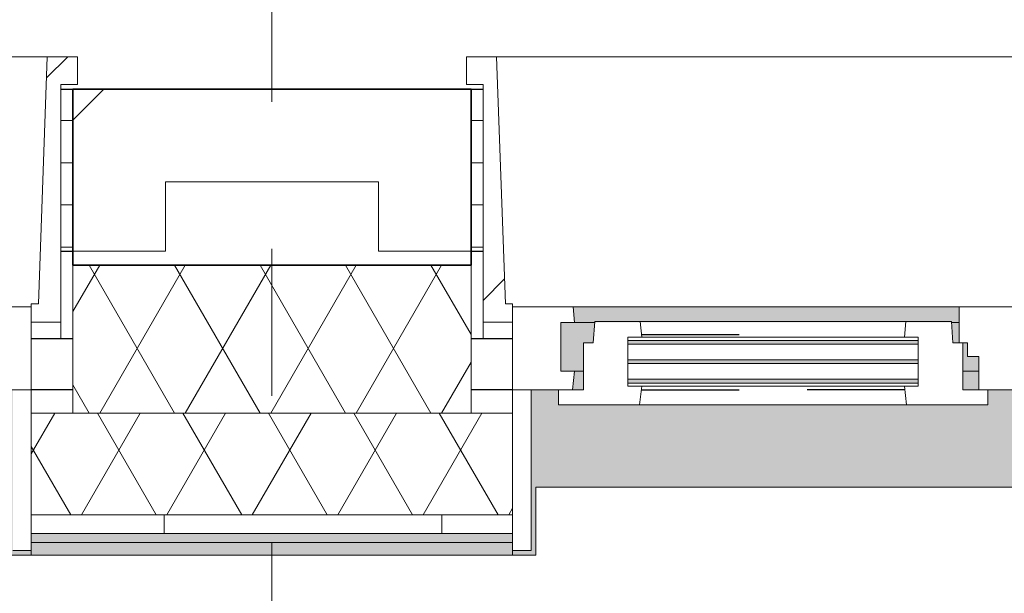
# Model space of a CAD drawing. Extents: x 3176 to 58266, y 1852 to 38199.
# Tile 219 of 256: x 42744 to 43808, y 36033 to 36653. Entities that reach past the tile are written whole.
import ezdxf

# ---------------------------------------------------------------- set-up
doc = ezdxf.new("R2010")
doc.units = 0
doc.header["$LTSCALE"] = 50
doc.linetypes.add('Onderlegger 1e verdieping$0$gestippeld', pattern=[6.35, 3.175, -3.175])
doc.linetypes.add('Onderlegger 1e verdieping$0$stramien', pattern=[22.225, 12.7, -3.175, 3.175, -3.175])
doc.layers.get('0').update_dxf_attribs({"linetype": 'CONTINUOUS'})
for name, color, linetype, lineweight in [('Onderlegger 1e verdieping$0$A-GLAZ', 8, 'CONTINUOUS', 25), ('Onderlegger 1e verdieping$0$A-GLAZ-GLAS', 8, 'CONTINUOUS', 25), ('Onderlegger 1e verdieping$0$A-WALL', 8, 'CONTINUOUS', 25), ('Onderlegger 1e verdieping$0$A-WALL-PATT', 8, 'CONTINUOUS', 50), ('Onderlegger 1e verdieping$0$I-WALL', 8, 'CONTINUOUS', 25), ('Onderlegger 1e verdieping$0$S-COLS', 8, 'CONTINUOUS', 18), ('Onderlegger 1e verdieping$0$S-GRID', 8, 'CONTINUOUS', 18)]:
    doc.layers.add(name, color=color, linetype=linetype, lineweight=lineweight)
pattern_1 = [(0, (22579.94, 40108.085), (0, 45.688), []), (90, (22579.94, 40108.08), (-105, 45.688), [45.688, -45.688])]
pattern_2 = [(225, (43933.26, 36403.2), (212.132, -212.132), [])]
pattern_3 = [(225, (42099.93, 36403.2), (212.132, -212.132), [])]

# ---------------------------------------------------------------- blocks, each defined once
blk = doc.blocks.new('Onderlegger 1e verdieping$0$31_KA_Houten kozijn metselwerkgevel met draaiend deel verdieping - 31_KA_Houten kozijn metselwerkgevel met draaiend deel verdieping-V188-Plotview 1e Verdieping - schaal 1 op 100')
at = {"layer": 'Onderlegger 1e verdieping$0$A-GLAZ'}
blk.add_hatch(color=256, dxfattribs=at).paths.add_polyline_path([(631.5, 328.5), (631.5, 255), (-631.5, 255), (-631.5, 328.5), (-656.5, 328.5), (-656.5, 323.5), (-636.5, 323.5), (-636.5, 150), (143, 150), (143, 166), (607, 166), (607, 150), (636.5, 150), (636.5, 323.5), (656.5, 323.5), (656.5, 328.5), (636.5, 328.5)], flags=0)
at = {"layer": 'Onderlegger 1e verdieping$0$A-GLAZ', "lineweight": 18}
h = blk.add_hatch(dxfattribs=at)
h.set_pattern_fill('FP_265', color=256, style=0, pattern_type=2)
h.set_pattern_definition(pattern_2)
h.paths.add_polyline_path([(636.5, 323.5), (636.5, 150), (656.5, 150), (656.5, 323.5)], flags=0)
h.paths.add_polyline_path([(-636.5, 323.5), (-656.5, 323.5), (-656.5, 150), (-636.5, 150), (-636.5, 242.3)], flags=0)
at = {"layer": 'Onderlegger 1e verdieping$0$A-GLAZ'}
h = blk.add_hatch(color=256, dxfattribs=at)
h.paths.add_polyline_path([(92, 150), (-591.8, 150), (-589.5, 129.8), (92, 129.8), (94.3, 150)], flags=0)
h.paths.add_polyline_path([(580, 150), (580, 129.8), (589.5, 129.8), (591.8, 150), (589.5, 150)], flags=0)
h.paths.add_polyline_path([(152.5, 150), (152.5, 129.8), (170, 129.8), (170, 150)], flags=0)
h = blk.add_hatch(color=256, dxfattribs=at)
h.paths.add_polyline_path([(107, 129.8), (-604.5, 129.8), (-604.5, 126.3), (107, 126.3)], flags=0)
h.paths.add_polyline_path([(604.5, 129.8), (580, 129.8), (580, 99), (569.5, 99), (567.9, 77), (604.5, 77)], flags=0)
h.paths.add_polyline_path([(152.5, 129.8), (152.5, 114), (165, 114), (165, 99), (170, 99), (170, 129.8)], flags=0)
h.paths.add_polyline_path([(-588.7, 122.3), (-604.5, 122.3), (-604.5, 105.3), (107, 105.3), (107, 122.3), (-585.3, 122.3)], flags=0)
h.paths.add_polyline_path([(-601.2, 101.3), (-604.5, 101.3), (-604.5, 84.3), (107, 84.3), (107, 101.3), (-591.8, 101.3)], flags=0)
h.paths.add_polyline_path([(174, 99), (174, 77), (182.1, 77), (180.5, 99)], flags=0)
h.paths.add_polyline_path([(-594.4, 80.3), (-604.5, 80.3), (-604.5, 77), (107, 77), (107, 80.3), (-591.8, 80.3)], flags=0)
h = blk.add_hatch(color=256, dxfattribs=at)
h.paths.add_polyline_path([(589.5, 77), (174, 77), (174, 60), (591.1, 60)], flags=0)
h.paths.add_polyline_path([(92, 77), (-589.5, 77), (-591.1, 60), (93.6, 60), (93.1, 65.7)], flags=0)
at = {"layer": 'Onderlegger 1e verdieping$0$A-GLAZ', "lineweight": 18}
h = blk.add_hatch(dxfattribs=at)
h.set_pattern_fill('FP_265', color=256, style=0, pattern_type=2)
h.set_pattern_definition(pattern_2)
h.paths.add_polyline_path([(656.5, 76.9), (656.5, 56.9), (664.2, 56.9), (673.9, -210.1), (706.5, -210.1), (706.5, -180.1), (688.5, -180.1), (688.5, 76.9)], flags=0)
for p, q in [((636.5, 323.5), (636.5, 150)), ((656.5, 323.5), (636.5, 323.5)), ((656.5, 328.5), (656.5, 323.5)), ((656.5, 150), (656.5, 323.5)), ((143, 150), (94.3, 150)), ((152.5, 114), (152.5, 150)), ((591.8, 150), (589.5, 129.8)), ((656.5, 150), (607, 150)), ((636.5, 150), (656.5, 150)), ((656.5, 60), (656.5, 150)), ((152.5, 129.8), (170, 129.8)), ((580, 129.8), (589.5, 129.8)), ((589.5, 129.8), (604.5, 129.8)), ((604.5, 129.8), (604.5, 77)), ((165, 114), (152.5, 114)), ((165, 99), (165, 114)), ((170, 99), (165, 99)), ((174, 60), (174, 99)), ((688.5, 76.9), (688.5, 94.9)), ((182.1, 77), (174, 77)), ((589.5, 77), (567.9, 77)), ((604.5, 77), (589.5, 77)), ((589.5, 77), (591.1, 60)), ((656.5, 76.9), (688.5, 76.9)), ((656.5, 56.9), (656.5, 76.9)), ((688.5, 76.9), (688.5, -180.1)), ((93.6, 60), (174, 60)), ((174, 60), (591.1, 60)), ((591.1, 60), (656.5, 60)), ((664.2, 56.9), (656.5, 56.9)), ((673.9, -210.1), (664.2, 56.9)), ((688.5, -180.1), (706.5, -180.1)), ((706.5, -180.1), (706.5, -210.1)), ((673.9, -210.1), (-673.9, -210.1)), ((706.5, -210.1), (673.9, -210.1))]:
    blk.add_line(p, q, dxfattribs=at)
blk = doc.blocks.new('Onderlegger 1e verdieping$0$31_KA_Houten kozijn metselwerkgevel met draaiend deel verdieping - 31_KA_Houten kozijn metselwerkgevel met draaiend deel verdieping-V195-Plotview 1e Verdieping - schaal 1 op 100')
at = {"layer": 'Onderlegger 1e verdieping$0$A-GLAZ'}
blk.add_hatch(color=256, dxfattribs=at).paths.add_polyline_path([(656.5, 328.5), (631.5, 328.5), (631.5, 255), (-631.5, 255), (-631.5, 328.5), (-656.5, 328.5), (-656.5, 323.5), (-636.5, 323.5), (-636.5, 150), (143, 150), (143, 166), (607, 166), (607, 150), (636.5, 150), (636.5, 323.5), (656.5, 323.5)], flags=0)
at = {"layer": 'Onderlegger 1e verdieping$0$A-GLAZ', "lineweight": 18}
h = blk.add_hatch(dxfattribs=at)
h.set_pattern_fill('FP_271', color=256, style=0, pattern_type=2)
h.set_pattern_definition(pattern_3)
h.paths.add_polyline_path([(607, 150), (591.8, 150), (589.5, 129.8), (604.5, 129.8), (604.5, 77), (589.5, 77), (591.1, 60), (656.5, 60), (656.5, 150)], flags=0)
h.paths.add_polyline_path([(-656.5, 150), (-656.5, 60), (-591.1, 60), (-589.5, 77), (-604.5, 77), (-604.5, 129.8), (-589.5, 129.8), (-591.8, 150)], flags=0)
h = blk.add_hatch(dxfattribs=at)
h.set_pattern_fill('FP_271', color=256, style=0, pattern_type=2)
h.set_pattern_definition(pattern_3)
h.paths.add_polyline_path([(-656.5, 76.9), (-688.5, 76.9), (-688.5, -180.1), (-706.5, -180.1), (-706.5, -210.1), (-673.9, -210.1), (-664.2, 56.9), (-656.5, 56.9)], flags=0)
for p, q in [((-656.5, 323.5), (-656.5, 328.5)), ((-636.5, 323.5), (-656.5, 323.5)), ((-656.5, 323.5), (-656.5, 150)), ((-656.5, 150), (-636.5, 150)), ((-591.8, 150), (-656.5, 150)), ((-656.5, 150), (-656.5, 60)), ((-688.5, 94.9), (-688.5, 76.9)), ((-656.5, 76.9), (-688.5, 76.9)), ((-688.5, 76.9), (-688.5, -180.1)), ((-656.5, 56.9), (-656.5, 76.9)), ((-673.9, -210.1), (-664.2, 56.9)), ((-664.2, 56.9), (-656.5, 56.9)), ((-656.5, 60), (-591.1, 60)), ((-688.5, -180.1), (-706.5, -180.1)), ((-706.5, -180.1), (-706.5, -210.1)), ((-706.5, -210.1), (-673.9, -210.1)), ((673.9, -210.1), (-673.9, -210.1))]:
    blk.add_line(p, q, dxfattribs=at)
blk = doc.blocks.new('Onderlegger 1e verdieping$0$31_KA_Houten kozijn draaiend deel metselwerkgevel - Type-V209-Plotview 1e Verdieping - schaal 1 op 100')
at = {"layer": 'Onderlegger 1e verdieping$0$A-GLAZ-GLAS', "lineweight": 18}
h = blk.add_hatch(dxfattribs=at)
h.set_pattern_fill('FP_276', color=256, style=0, pattern_type=2)
h.set_pattern_definition([(225, (43763.3, 36253.2), (707.107, -707.107), []), (315, (43763.3, 36253.2), (707.107, 707.107), [])])
h.paths.add_polyline_path([(28.6, 16), (-27, 16), (-27, 0), (0, 0), (0, -51), (10.5, -51), (12.2, -74), (61.4, -74), (63, -57), (48, -57), (48, -4.2), (63, -4.2), (60.7, 16)], flags=0)
h.paths.add_polyline_path([(437, 16), (349.3, 16), (347, -4.2), (362, -4.2), (362, -57), (347, -57), (348.6, -74), (397.8, -74), (399.5, -51), (410, -51), (410, 0), (437, 0)], flags=0)
at = {"layer": 'Onderlegger 1e verdieping$0$A-GLAZ', "lineweight": 18}
for p, q in [((60.7, 16), (-27, 16)), ((-27, 16), (-27, 0)), ((63, -4.2), (60.7, 16)), ((349.3, 16), (60.7, 16)), ((349.3, 16), (347, -4.2)), ((437, 16), (349.3, 16)), ((437, 0), (437, 16)), ((410, 0), (437, 0)), ((-27, 0), (0, 0)), ((0, 0), (0, -51)), ((48, -7.5), (48, -4.2)), ((48, -4.2), (63, -4.2)), ((63, -4.2), (347, -4.2)), ((347, -4.2), (362, -4.2)), ((362, -4.2), (362, -7.5)), ((410, -51), (410, 0)), ((48, -28.5), (48, -11.5)), ((362, -11.5), (362, -28.5)), ((48, -49.5), (48, -32.5)), ((362, -32.5), (362, -49.5)), ((0, -51), (10.5, -51)), ((10.5, -51), (12.2, -74)), ((397.8, -74), (399.5, -51)), ((399.5, -51), (410, -51)), ((48, -57), (48, -53.5)), ((63, -57), (48, -57)), ((61.4, -74), (63, -57)), ((347, -57), (63, -57)), ((362, -57), (347, -57)), ((347, -57), (348.6, -74)), ((362, -53.5), (362, -57)), ((12.2, -74), (61.4, -74)), ((61.4, -74), (348.6, -74)), ((348.6, -74), (397.8, -74))]:
    blk.add_line(p, q, dxfattribs=at)
at = {"layer": 'Onderlegger 1e verdieping$0$A-GLAZ', "linetype": 'Onderlegger 1e verdieping$0$gestippeld'}
blk.add_line((347.3, -60), (241.8, -60), dxfattribs=at)
at = {"layer": 'Onderlegger 1e verdieping$0$A-GLAZ-GLAS'}
for p, q in [((62.5, 0), (168.2, 0)), ((347.5, 0), (241.8, 0))]:
    blk.add_line(p, q, dxfattribs=at)
blk = doc.blocks.new('Onderlegger 1e verdieping$0$31_KA_Houten kozijn metselwerkgevel triple glas - Type-9950170-Plotview 1e Verdieping - schaal 1 op 100')
at = {"layer": 'Onderlegger 1e verdieping$0$A-GLAZ'}
for points in [[(135.2, 0), (0, 0), (0, -4), (314, -4), (314, 0)], [(135.2, -21), (0, -21), (0, -25), (314, -25), (314, -21)], [(314, -42), (0, -42), (0, -46), (314, -46)]]:
    blk.add_hatch(color=256, dxfattribs=at).paths.add_polyline_path(points, flags=0)
at = {"layer": 'Onderlegger 1e verdieping$0$A-GLAZ', "lineweight": 18}
for p, q in [((314, 0), (0, 0)), ((0, 0), (0, -4)), ((314, -4), (314, 0)), ((0, -4), (314, -4)), ((314, -21), (0, -21)), ((0, -21), (0, -25)), ((314, -25), (314, -21)), ((0, -25), (314, -25)), ((314, -42), (0, -42)), ((0, -42), (0, -46)), ((314, -46), (314, -42)), ((0, -46), (314, -46))]:
    blk.add_line(p, q, dxfattribs=at)
blk = doc.blocks.new('Onderlegger 1e verdieping$0$vensterbank tweede verdieping1 - vensterbank tweede verdieping-12034844-Plotview 1e Verdieping - schaal 1 op 100')
at = {"layer": 'Onderlegger 1e verdieping$0$A-GLAZ', "lineweight": 18}
for p, q in [((44564.8, 36148.2), (43301.8, 36148.2)), ((43301.8, 36148.2), (43301.8, 36074.7)), ((43301.8, 36074.7), (42731.4, 36074.7))]:
    blk.add_line(p, q, dxfattribs=at)
blk = doc.blocks.new('Onderlegger 1e verdieping$0$28_KU_vloerrand 250x670 verdieping - 31090mm-1052746-Plotview 1e Verdieping - schaal 1 op 100')
at = {"layer": 'Onderlegger 1e verdieping$0$S-COLS'}
h = blk.add_hatch(color=256, dxfattribs=at)
h.paths.add_polyline_path([(160, -15529.7), (153.5, -15529.7), (153.5, -15448), (140, -15448), (140, -15543), (0, -15543), (0, -15545), (146, -15545), (146, -15538), (160, -15538)], flags=0)
h.paths.add_polyline_path([(160, 15545), (140, 15545), (140, 15261.8), (153.5, 15261.8), (153.5, 15521.9), (160, 15521.9)], flags=0)
h.paths.add_polyline_path([(153.5, 10137), (153.5, 10282.2), (140, 10282.2), (140, 9761.8), (153.5, 9761.8), (153.5, 9906.8)], flags=0)
h.paths.add_polyline_path([(153.5, 11970.3), (153.5, 12115.5), (140, 12115.5), (140, 11595.2), (153.5, 11595.2), (153.5, 11740.2)], flags=0)
h.paths.add_polyline_path([(153.5, 13428.5), (153.5, 13948.8), (140, 13948.8), (140, 13428.5), (148.5, 13428.5)], flags=0)
h.paths.add_polyline_path([(153.5, 8141.5), (146, 8141.5), (146, 8236.5), (153.5, 8236.5), (153.5, 8448.8), (140, 8448.8), (140, 7928.5), (153.5, 7928.5), (153.5, 8073.5)], flags=0)
h.paths.add_polyline_path([(153.5, 6573), (153.5, 6615.5), (140, 6615.5), (140, 6095.2), (153.5, 6095.2), (153.5, 6470.3)], flags=0)
h.paths.add_polyline_path([(153.5, 4782.2), (140, 4782.2), (140, 4261.8), (153.5, 4261.8), (153.5, 4637)], flags=0)
h.paths.add_polyline_path([(153.5, 2573.5), (153.5, 2588.7), (146, 2588.7), (146, 2788.7), (153.5, 2788.7), (153.5, 2948.8), (140, 2948.8), (140, 2428.5), (148.5, 2428.5), (148.5, 2403.5), (153.5, 2403.5), (153.5, 2428.5)], flags=0)
h.paths.add_polyline_path([(153.5, 575.2), (153.5, 1140.5), (148.5, 1140.5), (148.5, 1115.5), (140, 1115.5), (140, 595.2), (148.5, 595.2), (148.5, 570.2), (153.5, 570.2)], flags=0)
h.paths.add_polyline_path([(153.5, -891.3), (153.5, -692.8), (148.5, -692.8), (148.5, -717.8), (140, -717.8), (140, -1238.2), (148.5, -1238.2), (148.5, -1263.2), (153.5, -1263.2), (153.5, -1093.2)], flags=0)
h.paths.add_polyline_path([(153.5, -6738.2), (153.5, -6588), (140, -6588), (140, -6738.2), (148.5, -6738.2)], flags=0)
h.paths.add_polyline_path([(153.5, -2551.2), (153.5, -2526.2), (148.5, -2526.2), (148.5, -2551.2), (140, -2551.2), (140, -3071.5), (148.5, -3071.5), (148.5, -3096.5), (153.5, -3096.5), (153.5, -2696.3)], flags=0)
h.paths.add_polyline_path([(153.5, -6378), (153.5, -6356.1), (146, -6356.1), (146, -6351.1), (153.5, -6351.1), (153.5, -6192.8), (148.5, -6192.8), (148.5, -6217.8), (140, -6217.8), (140, -6578), (146, -6578), (146, -6378)], flags=0)
h.paths.add_polyline_path([(153.5, -8051.2), (140, -8051.2), (140, -8263.5), (153.5, -8263.5), (153.5, -8196.3)], flags=0)
h.paths.add_polyline_path([(153.5, -8426.5), (153.5, -8358.5), (140, -8358.5), (140, -8571.5), (153.5, -8571.5)], flags=0)
h.paths.add_polyline_path([(153.5, -9884.5), (140, -9884.5), (140, -10097.5), (153.5, -10097.5), (153.5, -9955.2)], flags=0)
h.paths.add_polyline_path([(153.5, -4529.7), (153.5, -4359.5), (148.5, -4359.5), (148.5, -4384.5), (140, -4384.5), (140, -4904.8), (148.5, -4904.8), (148.5, -4929.8), (153.5, -4929.8), (153.5, -4759.8)], flags=0)
h.paths.add_polyline_path([(153.5, -10259.8), (153.5, -10192.5), (140, -10192.5), (140, -10404.8), (153.5, -10404.8)], flags=0)
h.paths.add_polyline_path([(153.5, -11863), (153.5, -11717.8), (140, -11717.8), (140, -12238.2), (153.5, -12238.2), (153.5, -12093.2)], flags=0)
h.paths.add_polyline_path([(153.5, -13687.3), (153.5, -13551.2), (140, -13551.2), (140, -14071.5), (153.5, -14071.5), (153.5, -13696.3)], flags=0)
h.paths.add_polyline_path([(153.5, -15438), (153.5, -15384.5), (140, -15384.5), (140, -15438), (148.5, -15438)], flags=0)
blk = doc.blocks.new('Onderlegger 1e verdieping')
at = {"layer": 'Onderlegger 1e verdieping$0$A-WALL-PATT', "lineweight": 18}
h = blk.add_hatch(dxfattribs=at)
h.set_pattern_fill('FP_2', color=256, angle=45, style=0, pattern_type=2)
h.set_pattern_definition([(45, (400, -2e-13), (-565.685, 565.685), []), (45, (600, -3e-13), (-565.685, 565.685), [])])
h.paths.add_polyline_path([(24468.1, 36403.2), (24568.1, 36403.2), (24568.1, 36478.2), (24798.4, 36478.2), (24798.4, 36403.2), (24898.4, 36403.2), (24898.4, 36578.2), (24468.1, 36578.2)], flags=0)
h.paths.add_polyline_path([(22965.1, 36403.2), (23065.1, 36403.2), (23065.1, 36578.2), (22579.9, 36578.2), (22579.9, 36478.2), (22965.1, 36478.2)], flags=0)
h.paths.add_polyline_path([(26401.4, 36403.2), (26401.4, 36478.2), (26631.8, 36478.2), (26631.8, 36403.2), (26731.8, 36403.2), (26731.8, 36578.2), (26301.4, 36578.2), (26301.4, 36403.2)], flags=0)
h.paths.add_polyline_path([(30298.4, 36403.2), (30398.4, 36403.2), (30398.4, 36578.2), (29968.1, 36578.2), (29968.1, 36403.2), (30068.1, 36403.2), (30068.1, 36478.2), (30298.4, 36478.2)], flags=0)
h.paths.add_polyline_path([(28465.1, 36403.2), (28565.1, 36403.2), (28565.1, 36578.2), (28134.8, 36578.2), (28134.8, 36403.2), (28234.8, 36403.2), (28234.8, 36478.2), (28465.1, 36478.2)], flags=0)
h.paths.add_polyline_path([(32231.8, 36403.2), (32231.8, 36578.2), (31801.4, 36578.2), (31801.4, 36403.2), (31901.4, 36403.2), (31901.4, 36478.2), (32131.8, 36478.2), (32131.8, 36403.2)], flags=0)
h.paths.add_polyline_path([(33634.8, 36403.2), (33734.8, 36403.2), (33734.8, 36478.2), (33965.1, 36478.2), (33965.1, 36403.2), (34065.1, 36403.2), (34065.1, 36578.2), (33634.8, 36578.2)], flags=0)
h.paths.add_polyline_path([(35470.6, 36403.2), (35568.1, 36403.2), (35568.1, 36478.2), (35798.4, 36478.2), (35798.4, 36403.2), (35898.4, 36403.2), (35898.4, 36578.2), (35468.1, 36578.2), (35468.1, 36403.2)], flags=0)
h.paths.add_polyline_path([(37301.4, 36403.2), (37401.4, 36403.2), (37401.4, 36478.2), (37631.8, 36478.2), (37631.8, 36403.2), (37731.8, 36403.2), (37731.8, 36578.2), (37301.4, 36578.2)], flags=0)
h.paths.add_polyline_path([(39202.8, 36403.2), (39234.8, 36403.2), (39234.8, 36478.2), (39465.1, 36478.2), (39465.1, 36403.2), (39565.1, 36403.2), (39565.1, 36578.2), (39134.8, 36578.2), (39134.8, 36403.2)], flags=0)
h.paths.add_polyline_path([(41068.1, 36403.2), (41068.9, 36478.2), (41298.4, 36478.2), (41298.4, 36403.2), (41398.4, 36403.2), (41398.4, 36578.2), (40968.1, 36578.2), (40968.1, 36403.2)], flags=0)
h.paths.add_polyline_path([(42801.4, 36403.2), (42901.4, 36403.2), (42901.4, 36478.2), (43131.8, 36478.2), (43131.8, 36403.2), (43231.8, 36403.2), (43231.8, 36578.2), (42801.4, 36578.2)], flags=0)
h.paths.add_polyline_path([(46468.1, 36403.2), (46568.1, 36403.2), (46568.1, 36478.2), (46798.4, 36478.2), (46798.4, 36403.2), (46898.4, 36403.2), (46898.4, 36578.2), (46468.1, 36578.2)], flags=0)
h.paths.add_polyline_path([(44734.8, 36403.2), (44734.8, 36478.2), (44965.1, 36478.2), (44965.1, 36403.2), (45065.1, 36403.2), (45065.1, 36578.2), (44634.8, 36578.2), (44634.8, 36403.2)], flags=0)
h.paths.add_polyline_path([(48301.4, 36403.2), (48401.4, 36403.2), (48401.4, 36478.2), (48631.8, 36478.2), (48631.8, 36403.2), (48731.8, 36403.2), (48731.8, 36578.2), (48301.4, 36578.2)], flags=0)
h.paths.add_polyline_path([(50234.8, 36403.2), (50234.8, 36478.2), (50465.1, 36478.2), (50465.1, 36403.2), (50565.1, 36403.2), (50565.1, 36578.2), (50134.8, 36578.2), (50134.8, 36403.2)], flags=0)
h.paths.add_polyline_path([(51998.8, 36403.2), (52068.1, 36403.2), (52068.1, 36478.2), (52298.4, 36478.2), (52298.4, 36403.2), (52398.4, 36403.2), (52398.4, 36578.2), (51968.1, 36578.2), (51968.1, 36403.2)], flags=0)
h.paths.add_polyline_path([(53901.4, 36403.2), (53901.4, 36478.2), (54016.6, 36478.2), (54016.6, 36578.2), (53801.4, 36578.2), (53801.4, 36403.2), (53864.9, 36403.2)], flags=0)
h = blk.add_hatch(dxfattribs=at)
h.set_pattern_fill('FP_109', color=256, style=0, pattern_type=2)
h.set_pattern_definition(pattern_1)
h.paths.add_polyline_path([(41411.4, 36403.2), (41411.4, 36578.2), (41398.4, 36578.2), (41398.4, 36403.2)], flags=0)
h.paths.add_polyline_path([(42788.4, 36403.2), (42801.4, 36403.2), (42801.4, 36578.2), (42788.4, 36578.2), (42788.4, 36478.2)], flags=0)
h = blk.add_hatch(dxfattribs=at)
h.set_pattern_fill('FP_109', color=256, style=0, pattern_type=2)
h.set_pattern_definition(pattern_1)
h.paths.add_polyline_path([(43244.8, 36403.2), (43244.8, 36578.2), (43231.8, 36578.2), (43231.8, 36403.2)], flags=0)
h.paths.add_polyline_path([(44621.8, 36403.2), (44634.8, 36403.2), (44634.8, 36578.2), (44621.8, 36578.2), (44621.8, 36478.2)], flags=0)
h = blk.add_hatch(dxfattribs=at)
h.set_pattern_fill('FP_108', color=256, angle=60, style=0, pattern_type=2)
h.set_pattern_definition([(240, (38298.27, 36538.2), (46.18203, -80.01037), []), (300, (38205.87, 36538.2), (92.38203, -0.01037), [])])
h.paths.add_polyline_path([(22579.9, 36228.2), (23065.1, 36228.2), (23065.1, 36388.2), (22579.9, 36388.2), (22579.9, 36374.5)], flags=0)
h.paths.add_polyline_path([(24468.1, 36228.2), (24898.4, 36228.2), (24898.4, 36388.2), (24468.1, 36388.2)], flags=0)
h.paths.add_polyline_path([(26673.3, 36228.2), (26731.8, 36228.2), (26731.8, 36388.2), (26301.4, 36388.2), (26301.4, 36228.2), (26406.8, 36228.2)], flags=0)
h.paths.add_polyline_path([(28272.8, 36228.2), (28565.1, 36228.2), (28565.1, 36388.2), (28134.8, 36388.2), (28134.8, 36228.2)], flags=0)
h.paths.add_polyline_path([(30138.9, 36228.2), (30398.4, 36228.2), (30398.4, 36388.2), (29968.1, 36388.2), (29968.1, 36228.2)], flags=0)
h.paths.add_polyline_path([(32005, 36228.2), (32231.8, 36228.2), (32231.8, 36388.2), (31801.4, 36388.2), (31801.4, 36228.2)], flags=0)
h.paths.add_polyline_path([(33871.1, 36228.2), (34065.1, 36228.2), (34065.1, 36388.2), (33634.8, 36388.2), (33634.8, 36228.2)], flags=0)
h.paths.add_polyline_path([(35470.6, 36228.2), (35898.4, 36228.2), (35898.4, 36388.2), (35468.1, 36388.2), (35468.1, 36228.2)], flags=0)
h.paths.add_polyline_path([(37336.7, 36228.2), (37731.8, 36228.2), (37731.8, 36388.2), (37301.4, 36388.2), (37301.4, 36228.2)], flags=0)
h.paths.add_polyline_path([(39565.1, 36228.2), (39565.1, 36388.2), (39134.8, 36388.2), (39134.8, 36228.2), (39469.4, 36228.2)], flags=0)
h.paths.add_polyline_path([(41335.4, 36228.2), (41398.4, 36228.2), (41398.4, 36388.2), (40968.1, 36388.2), (40968.1, 36228.2), (41068.9, 36228.2)], flags=0)
h.paths.add_polyline_path([(43201.5, 36228.2), (43231.8, 36228.2), (43231.8, 36388.2), (42801.4, 36388.2), (42801.4, 36228.2), (42934.9, 36228.2)], flags=0)
h.paths.add_polyline_path([(44801, 36228.2), (45065.1, 36228.2), (45065.1, 36388.2), (44634.8, 36388.2), (44634.8, 36228.2)], flags=0)
h.paths.add_polyline_path([(46468.1, 36228.2), (46898.4, 36228.2), (46898.4, 36388.2), (46468.1, 36388.2), (46468.1, 36374.5)], flags=0)
h.paths.add_polyline_path([(48301.4, 36228.2), (48731.8, 36228.2), (48731.8, 36388.2), (48301.4, 36388.2), (48301.4, 36374.5)], flags=0)
h.paths.add_polyline_path([(50399.3, 36228.2), (50565.1, 36228.2), (50565.1, 36388.2), (50134.8, 36388.2), (50134.8, 36228.2)], flags=0)
h.paths.add_polyline_path([(51998.8, 36228.2), (52398.4, 36228.2), (52398.4, 36388.2), (51968.1, 36388.2), (51968.1, 36228.2)], flags=0)
h.paths.add_polyline_path([(54016.6, 36228.2), (54016.6, 36388.2), (53801.4, 36388.2), (53801.4, 36228.2), (53864.9, 36228.2)], flags=0)
h = blk.add_hatch(dxfattribs=at)
h.set_pattern_fill('FP_322', color=256, angle=-300, style=0, pattern_type=2)
h.set_pattern_definition([(240, (38694.1, 36188.2), (46.18203, -80.01037), []), (300, (38601.7, 36188.2), (92.38203, -0.01037), [])])
h.paths.add_polyline_path([(54398, 36118.2), (54436.6, 36118.2), (54436.6, 36228.2), (53756.4, 36228.2), (53756.4, 36118.2), (54326.6, 36118.2)], flags=0)
h.paths.add_polyline_path([(51923.1, 36118.2), (52443.4, 36118.2), (52443.4, 36228.2), (51923.1, 36228.2), (51923.1, 36160.9)], flags=0)
h.paths.add_polyline_path([(50089.8, 36118.2), (50610.1, 36118.2), (50610.1, 36228.2), (50089.8, 36228.2), (50089.8, 36160.9)], flags=0)
h.paths.add_polyline_path([(48256.4, 36118.2), (48776.8, 36118.2), (48776.8, 36228.2), (48256.4, 36228.2), (48256.4, 36160.9)], flags=0)
h.paths.add_polyline_path([(46943.4, 36118.2), (46943.4, 36228.2), (46423.1, 36228.2), (46423.1, 36118.2), (46667.1, 36118.2)], flags=0)
h.paths.add_polyline_path([(45110.1, 36118.2), (45110.1, 36228.2), (44589.8, 36228.2), (44589.8, 36118.2), (45067.6, 36118.2)], flags=0)
h.paths.add_polyline_path([(43276.8, 36118.2), (43276.8, 36228.2), (42756.4, 36228.2), (42756.4, 36118.2), (42934.9, 36118.2)], flags=0)
h.paths.add_polyline_path([(41443.4, 36118.2), (41443.4, 36228.2), (40923.1, 36228.2), (40923.1, 36118.2), (41335.4, 36118.2)], flags=0)
h.paths.add_polyline_path([(39089.8, 36118.2), (39610.1, 36118.2), (39610.1, 36228.2), (39089.8, 36228.2), (39089.8, 36160.9)], flags=0)
h.paths.add_polyline_path([(37256.4, 36118.2), (37776.8, 36118.2), (37776.8, 36228.2), (37256.4, 36228.2), (37256.4, 36160.9)], flags=0)
h.paths.add_polyline_path([(35943.4, 36118.2), (35943.4, 36228.2), (35423.1, 36228.2), (35423.1, 36118.2), (35470.6, 36118.2)], flags=0)
h.paths.add_polyline_path([(34110.1, 36118.2), (34110.1, 36228.2), (33589.8, 36228.2), (33589.8, 36118.2)], flags=0)
h.paths.add_polyline_path([(32276.8, 36118.2), (32276.8, 36228.2), (31756.4, 36228.2), (31756.4, 36118.2), (32271.6, 36118.2)], flags=0)
h.paths.add_polyline_path([(30443.4, 36118.2), (30443.4, 36228.2), (29923.1, 36228.2), (29923.1, 36118.2), (30138.9, 36118.2)], flags=0)
h.paths.add_polyline_path([(28539.4, 36118.2), (28610.1, 36118.2), (28610.1, 36228.2), (28089.8, 36228.2), (28089.8, 36118.2)], flags=0)
h.paths.add_polyline_path([(26776.8, 36118.2), (26776.8, 36228.2), (26256.4, 36228.2), (26256.4, 36118.2)], flags=0)
h.paths.add_polyline_path([(24423.1, 36118.2), (24943.4, 36118.2), (24943.4, 36228.2), (24423.1, 36228.2), (24423.1, 36160.9)], flags=0)
h.paths.add_polyline_path([(23110.1, 36118.2), (23110.1, 36228.2), (22951.6, 36228.2), (22951.6, 36118.2)], flags=0)
h = blk.add_hatch(dxfattribs=at)
h.set_pattern_fill('FP_323', color=256, style=0, pattern_type=2)
h.set_pattern_definition([(90, (0, 0), (-300, 2e-14), [])])
h.paths.add_polyline_path([(54306.6, 36098.2), (54326.6, 36098.2), (54326.6, 36118.2), (53756.4, 36118.2), (53756.4, 36098.2), (54131.5, 36098.2)], flags=0)
h.paths.add_polyline_path([(51923.1, 36098.2), (52443.4, 36098.2), (52443.4, 36118.2), (51923.1, 36118.2)], flags=0)
h.paths.add_polyline_path([(50089.8, 36098.2), (50610.1, 36098.2), (50610.1, 36118.2), (50089.8, 36118.2)], flags=0)
h.paths.add_polyline_path([(48256.4, 36098.2), (48776.8, 36098.2), (48776.8, 36118.2), (48256.4, 36118.2)], flags=0)
h.paths.add_polyline_path([(46943.4, 36098.2), (46943.4, 36118.2), (46423.1, 36118.2), (46423.1, 36098.2), (46667.1, 36098.2)], flags=0)
h.paths.add_polyline_path([(45067.6, 36098.2), (45110.1, 36098.2), (45110.1, 36118.2), (44589.8, 36118.2), (44589.8, 36098.2)], flags=0)
h.paths.add_polyline_path([(42934.9, 36098.2), (43276.8, 36098.2), (43276.8, 36118.2), (42756.4, 36118.2), (42756.4, 36098.2)], flags=0)
h.paths.add_polyline_path([(39089.8, 36098.2), (39610.1, 36098.2), (39610.1, 36118.2), (39089.8, 36118.2)], flags=0)
h.paths.add_polyline_path([(41443.4, 36098.2), (41443.4, 36118.2), (40923.1, 36118.2), (40923.1, 36098.2), (41335.4, 36098.2)], flags=0)
h.paths.add_polyline_path([(37776.8, 36098.2), (37776.8, 36118.2), (37256.4, 36118.2), (37256.4, 36098.2), (37603.3, 36098.2)], flags=0)
h.paths.add_polyline_path([(35943.4, 36098.2), (35943.4, 36118.2), (35423.1, 36118.2), (35423.1, 36098.2), (35470.6, 36098.2)], flags=0)
h.paths.add_polyline_path([(33589.8, 36098.2), (34110.1, 36098.2), (34110.1, 36118.2), (33589.8, 36118.2)], flags=0)
h.paths.add_polyline_path([(32271.6, 36098.2), (32276.8, 36098.2), (32276.8, 36118.2), (31756.4, 36118.2), (31756.4, 36098.2), (32005, 36098.2)], flags=0)
h.paths.add_polyline_path([(30443.4, 36098.2), (30443.4, 36118.2), (29923.1, 36118.2), (29923.1, 36098.2), (30138.9, 36098.2)], flags=0)
h.paths.add_polyline_path([(28610.1, 36098.2), (28610.1, 36118.2), (28089.8, 36118.2), (28089.8, 36098.2), (28539.4, 36098.2)], flags=0)
h.paths.add_polyline_path([(26776.8, 36098.2), (26776.8, 36118.2), (26256.4, 36118.2), (26256.4, 36098.2)], flags=0)
h.paths.add_polyline_path([(24943.4, 36098.2), (24943.4, 36118.2), (24423.1, 36118.2), (24423.1, 36098.2), (24807.3, 36098.2)], flags=0)
h.paths.add_polyline_path([(22951.6, 36098.2), (23110.1, 36098.2), (23110.1, 36118.2), (22951.6, 36118.2)], flags=0)
h = blk.add_hatch(dxfattribs=at)
h.set_pattern_fill('FP_80', color=256, style=0, pattern_type=2)
h.set_pattern_definition([(0, (0, 0), (406.4, 101.6), [33.528, -271.272, 33.528, -271.272, -1625.6]), (0, (0, 0), (406.4, 101.6), [-609.6, 33.528, -576.072, 33.528, -271.272, -711.2]), (0, (0, 0), (406.4, 101.6), [-1524, 33.528, -169.672, 33.528, -474.472]), (120, (152.4, 50.8), (-291.18818, 301.15272), [33.528, -271.272, 33.528, -271.272, -1625.6]), (120, (152.4, 50.8), (-291.18818, 301.15272), [-609.6, 33.528, -576.072, 33.528, -271.272, -711.2]), (120, (152.4, 50.8), (-291.18818, 301.15272), [-1524, 33.528, -169.672, 33.528, -474.472]), (240, (203.2, 254), (-115.21182, -402.75272), [33.528, -271.272, 33.528, -271.272, -1625.6]), (240, (203.2, 254), (-115.21182, -402.75272), [-609.6, 33.528, -576.072, 33.528, -271.272, -711.2]), (240, (203.2, 254), (-115.21182, -402.75272), [-1524, 33.528, -169.672, 33.528, -474.472])])
h.paths.add_polyline_path([(54296.6, 36088.2), (54306.6, 36088.2), (54306.6, 36098.2), (53756.4, 36098.2), (53756.4, 36088.2), (54131.5, 36088.2)], flags=0)
h.paths.add_polyline_path([(52443.4, 36088.2), (52443.4, 36098.2), (51923.1, 36098.2), (51923.1, 36088.2)], flags=0)
h.paths.add_polyline_path([(50089.8, 36088.2), (50610.1, 36088.2), (50610.1, 36098.2), (50089.8, 36098.2)], flags=0)
h.paths.add_polyline_path([(48776.8, 36088.2), (48776.8, 36098.2), (48256.4, 36098.2), (48256.4, 36088.2)], flags=0)
h.paths.add_polyline_path([(46943.4, 36088.2), (46943.4, 36098.2), (46423.1, 36098.2), (46423.1, 36088.2), (46667.1, 36088.2)], flags=0)
h.paths.add_polyline_path([(45067.6, 36088.2), (45110.1, 36088.2), (45110.1, 36098.2), (44589.8, 36098.2), (44589.8, 36088.2)], flags=0)
h.paths.add_polyline_path([(42934.9, 36088.2), (43276.8, 36088.2), (43276.8, 36098.2), (42756.4, 36098.2), (42756.4, 36088.2)], flags=0)
h.paths.add_polyline_path([(41068.9, 36088.2), (41443.4, 36088.2), (41443.4, 36098.2), (40923.1, 36098.2), (40923.1, 36088.2)], flags=0)
h.paths.add_polyline_path([(39610.1, 36088.2), (39610.1, 36098.2), (39089.8, 36098.2), (39089.8, 36088.2)], flags=0)
h.paths.add_polyline_path([(37776.8, 36088.2), (37776.8, 36098.2), (37256.4, 36098.2), (37256.4, 36088.2), (37603.3, 36088.2)], flags=0)
h.paths.add_polyline_path([(35943.4, 36088.2), (35943.4, 36098.2), (35423.1, 36098.2), (35423.1, 36088.2), (35470.6, 36088.2)], flags=0)
h.paths.add_polyline_path([(33589.8, 36088.2), (34110.1, 36088.2), (34110.1, 36098.2), (33589.8, 36098.2)], flags=0)
h.paths.add_polyline_path([(32276.8, 36088.2), (32276.8, 36098.2), (31756.4, 36098.2), (31756.4, 36088.2), (32271.6, 36088.2)], flags=0)
h.paths.add_polyline_path([(30443.4, 36088.2), (30443.4, 36098.2), (29923.1, 36098.2), (29923.1, 36088.2), (30138.9, 36088.2)], flags=0)
h.paths.add_polyline_path([(28089.8, 36088.2), (28610.1, 36088.2), (28610.1, 36098.2), (28089.8, 36098.2)], flags=0)
h.paths.add_polyline_path([(26776.8, 36088.2), (26776.8, 36098.2), (26256.4, 36098.2), (26256.4, 36088.2)], flags=0)
h.paths.add_polyline_path([(24423.1, 36088.2), (24943.4, 36088.2), (24943.4, 36098.2), (24423.1, 36098.2)], flags=0)
h.paths.add_polyline_path([(23110.1, 36088.2), (23110.1, 36098.2), (22951.6, 36098.2), (22951.6, 36088.2)], flags=0)
at = {"layer": 'Onderlegger 1e verdieping$0$A-WALL'}
for p, q in [((42788.4, 36578.2), (42801.4, 36578.2)), ((43231.8, 36578.2), (43244.8, 36578.2)), ((42788.4, 36403.2), (42801.4, 36403.2)), ((43231.8, 36403.2), (43244.8, 36403.2)), ((42801.4, 36308.3), (42756.4, 36308.3)), ((43276.8, 36308.3), (43231.8, 36308.3)), ((42801.4, 36253.2), (42756.4, 36253.2)), ((43276.8, 36253.2), (43231.8, 36253.2))]:
    blk.add_line(p, q, dxfattribs=at)
at = {"layer": 'Onderlegger 1e verdieping$0$A-WALL', "lineweight": 35}
for p, q in [((43231.8, 36578.2), (42801.4, 36578.2)), ((42801.4, 36578.2), (42801.4, 36388.2)), ((43231.8, 36388.2), (43231.8, 36578.2)), ((43231.8, 36388.2), (42801.4, 36388.2))]:
    blk.add_line(p, q, dxfattribs=at)
at = {"layer": 'Onderlegger 1e verdieping$0$A-WALL', "lineweight": 18}
for p, q in [((42901.4, 36478.2), (42901.4, 36403.2)), ((43131.8, 36478.2), (42901.4, 36478.2)), ((43131.8, 36403.2), (43131.8, 36478.2)), ((42801.4, 36403.2), (42901.4, 36403.2)), ((43131.8, 36403.2), (43231.8, 36403.2)), ((42801.4, 36388.2), (42801.4, 36228.2)), ((43231.8, 36228.2), (43231.8, 36388.2)), ((42801.4, 36228.2), (43231.8, 36228.2))]:
    blk.add_line(p, q, dxfattribs=at)
at = {"layer": 'Onderlegger 1e verdieping$0$I-WALL', "lineweight": 18}
for p, q in [((43276.8, 36228.2), (42756.4, 36228.2)), ((43276.8, 36118.2), (42756.4, 36118.2)), ((43276.8, 36098.2), (42756.4, 36098.2)), ((42756.4, 36088.2), (43276.8, 36088.2))]:
    blk.add_line(p, q, dxfattribs=at)
at = {"layer": 'Onderlegger 1e verdieping$0$S-GRID', "linetype": 'Onderlegger 1e verdieping$0$stramien'}
blk.add_line((43016.6, 37199.4), (43016.6, 1851.9), dxfattribs=at)
at = {"lineweight": 25, "rotation": 270.0000000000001}
blk.add_blockref('Onderlegger 1e verdieping$0$28_KU_vloerrand 250x670 verdieping - 31090mm-1052746-Plotview 1e Verdieping - schaal 1 op 100', (38494.6, 36228.2), dxfattribs=at)
at = {"layer": 'Onderlegger 1e verdieping$0$A-GLAZ', "rotation": 180}
for name, p in [('Onderlegger 1e verdieping$0$31_KA_Houten kozijn metselwerkgevel met draaiend deel verdieping - 31_KA_Houten kozijn metselwerkgevel met draaiend deel verdieping-V195-Plotview 1e Verdieping - schaal 1 op 100', (42099.9, 36403.2)), ('Onderlegger 1e verdieping$0$31_KA_Houten kozijn metselwerkgevel met draaiend deel verdieping - 31_KA_Houten kozijn metselwerkgevel met draaiend deel verdieping-V188-Plotview 1e Verdieping - schaal 1 op 100', (43933.3, 36403.2)), ('Onderlegger 1e verdieping$0$31_KA_Houten kozijn draaiend deel metselwerkgevel - Type-V209-Plotview 1e Verdieping - schaal 1 op 100', (43763.3, 36253.2)), ('Onderlegger 1e verdieping$0$31_KA_Houten kozijn metselwerkgevel triple glas - Type-9950170-Plotview 1e Verdieping - schaal 1 op 100', (43715.3, 36260.7))]:
    blk.add_blockref(name, p, dxfattribs=at)
at = {"layer": 'Onderlegger 1e verdieping$0$A-GLAZ'}
blk.add_blockref('Onderlegger 1e verdieping$0$vensterbank tweede verdieping1 - vensterbank tweede verdieping-12034844-Plotview 1e Verdieping - schaal 1 op 100', (0, 0), dxfattribs=at)

msp = doc.modelspace()

# ---------------------------------------------------------------- block references
msp.add_blockref('Onderlegger 1e verdieping', (0, 0))

doc.saveas('drawing.dxf')
